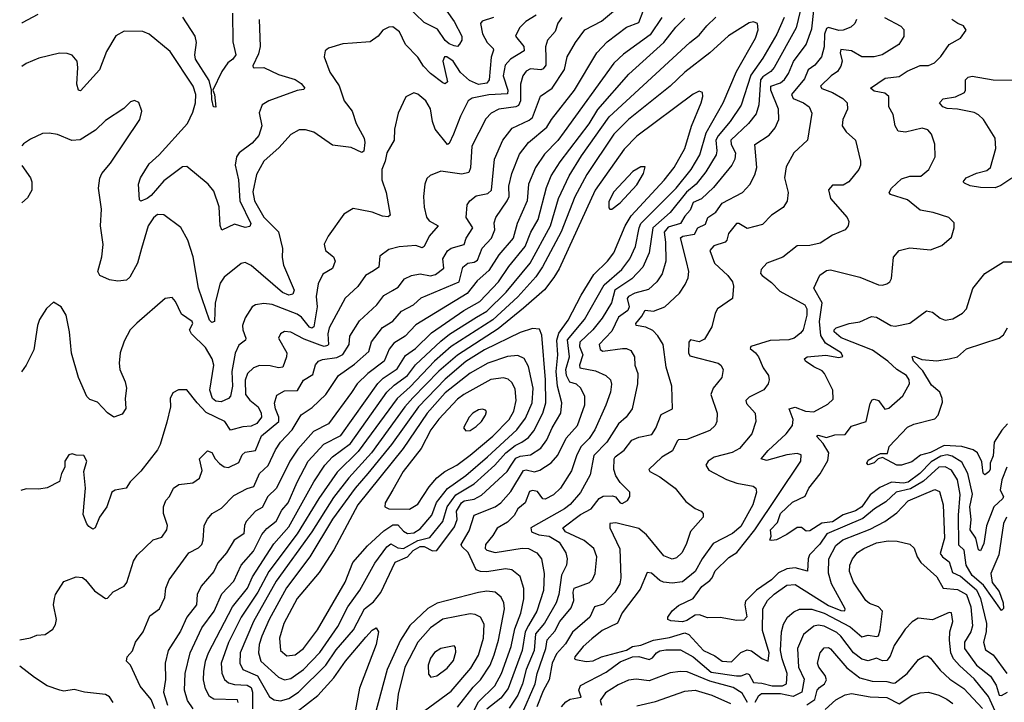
# Model space of a CAD drawing. Extents: x 1268547 to 1425625, y 515768 to 616754.
# Tile 37 of 256: x 1306094 to 1310819, y 540597 to 543874. Entities that reach past the tile are written whole.
import ezdxf

# ---------------------------------------------------------------- set-up
doc = ezdxf.new("R2010")
doc.units = 0

msp = doc.modelspace()

# ---------------------------------------------------------------- linework, layer by layer
at = {"layer": '0CON10XD'}
for points in [[(1308144.2, 543915), (1308179, 543865), (1308215.3, 543795), (1308215.3, 543775), (1308205, 543757.1), (1308195, 543745.7), (1308178.2, 543748.3), (1308155, 543757.5), (1308135, 543774.2), (1308098.9, 543828.9), (1308035, 543859.6), (1307905, 543987.1)], [(1309849.5, 543955), (1309820.6, 543835), (1309714, 543645), (1309699.2, 543625), (1309660.5, 543599.5), (1309648.8, 543585), (1309640.4, 543465), (1309628.1, 543421.9), (1309591.2, 543375), (1309507.1, 543295), (1309507.7, 543275), (1309528.9, 543235), (1309525.3, 543205), (1309511.4, 543175), (1309422.5, 543067.5), (1309365, 543013.8), (1309325, 542996.8), (1309310.9, 542959.1), (1309285, 542931.3), (1309265, 542895.3), (1309205, 542877.9), (1309186.1, 542853.9), (1309193.6, 542806.4), (1309195.2, 542715), (1309176.7, 542653.3), (1309150.7, 542615), (1309111.1, 542578.9), (1309045, 542560.5), (1309015.8, 542545), (1309009.6, 542535), (1309018.7, 542495), (1309011.7, 542478.3), (1308967, 542445), (1308935, 542378.2), (1308874.7, 542315), (1308880, 542290), (1308892.3, 542282.3), (1308985.9, 542295.9), (1309005.3, 542295.3), (1309026.7, 542285), (1309043.6, 542255), (1309046.4, 542215), (1309060, 542175), (1309058.9, 542125), (1309032.4, 542005), (1309004.8, 541965.2), (1308966.7, 541933.3), (1308911.4, 541845), (1308849, 541781), (1308831.9, 541688.1), (1308785, 541603.3), (1308735, 541545.8), (1308708.4, 541525), (1308546.4, 541435), (1308550.5, 541415), (1308585, 541401.4), (1308635, 541394.1), (1308681.8, 541365), (1308714.7, 541315), (1308720.4, 541285), (1308717.5, 541255), (1308693.3, 541206.7), (1308681.2, 541115), (1308668, 541075), (1308612.7, 540977.3), (1308568.9, 540925), (1308563.2, 540845), (1308523.8, 540755), (1308507.1, 540685), (1308485, 540631.6), (1308441.9, 540568.1)], [(1306094.3, 540897.3), (1306145, 540905.7), (1306175, 540919.2), (1306215, 540922.9), (1306252.8, 540947.2), (1306265, 540970), (1306269.4, 540995), (1306255.7, 541065), (1306260, 541095), (1306265.7, 541115), (1306305, 541176.2), (1306365, 541198.8), (1306395, 541195.8), (1306410, 541185), (1306451.8, 541131.8), (1306505, 541094.3), (1306515, 541096.2), (1306542.7, 541127.3), (1306595, 541154), (1306607.6, 541172.4), (1306640, 541275), (1306657.4, 541302.6), (1306733.8, 541376.2), (1306775, 541389.4), (1306799.5, 541425), (1306802.2, 541445), (1306782.9, 541502.9), (1306783.8, 541535), (1306794.5, 541565), (1306812.7, 541585), (1306831.1, 541625), (1306857.4, 541642.6), (1306925, 541650.5), (1306956.7, 541673.3), (1306969.5, 541709.5), (1306956.7, 541765), (1306995, 541803.8), (1307015, 541796), (1307031.4, 541765), (1307052.4, 541742.4), (1307075, 541727.1), (1307095, 541723.8), (1307145, 541747.8), (1307162, 541785), (1307175, 541797.5), (1307225, 541806.2), (1307253.5, 541876.5), (1307336.5, 541945), (1307337.7, 541965), (1307321.1, 542005), (1307317.1, 542032.9), (1307328.1, 542071.9), (1307365, 542091.6), (1307426.6, 542093.4), (1307455, 542143.6), (1307500, 542170), (1307513, 542217), (1307527.8, 542235), (1307547.1, 542242.9), (1307615, 542251.6), (1307644.1, 542265.9), (1307674.7, 542315), (1307678, 542355), (1307725, 542428.2), (1307806.9, 542505), (1307840.6, 542549.4), (1307883.5, 542573.5), (1307909.9, 542590.1), (1307941, 542629), (1307974, 542646), (1308016.2, 542653.8), (1308065.2, 542644.8), (1308089.3, 542650.7), (1308128.3, 542681.7), (1308124.2, 542725), (1308146, 542764), (1308165, 542777.2), (1308226.2, 542793.8), (1308237, 542825), (1308268.7, 542875), (1308236.8, 542925), (1308241.5, 542985), (1308254.4, 543005), (1308285, 543028.8), (1308340, 543040), (1308357.6, 543055), (1308372.4, 543205), (1308411.6, 543295), (1308457.5, 543352.5), (1308538.7, 543391.3), (1308554.2, 543405), (1308592.6, 543507.4), (1308648.2, 543545), (1308708.9, 543635), (1308721.6, 543695), (1308761.6, 543765), (1308805.6, 543825), (1308885, 543866.8), (1308971.5, 543938.5)], [(1308571.5, 543895), (1308522.5, 543865), (1308492.1, 543835), (1308473.8, 543795), (1308512.5, 543745), (1308514.1, 543725), (1308449.6, 543685), (1308424.2, 543655.8), (1308414, 543605), (1308436, 543535), (1308435, 543518.1), (1308345, 543513.7), (1308265, 543496.9), (1308245.5, 543485), (1308208.9, 543411.1), (1308176.2, 543323.8), (1308155, 543279.2), (1308146.7, 543275), (1308088, 543348), (1308074.7, 543385), (1308065, 543446.2), (1308041.9, 543485), (1308005, 543515.6), (1307985, 543522.9), (1307946.4, 543503.6), (1307910, 543425), (1307892.2, 543347.8), (1307890.5, 543295), (1307855.4, 543235), (1307848.1, 543195), (1307832.2, 543155), (1307830.8, 543105), (1307852.9, 543045), (1307870.8, 542935), (1307861.9, 542928.1), (1307835, 542930.3), (1307785, 542949.2), (1307728.3, 542961.7), (1307693.2, 542966.8), (1307649.1, 542940.9), (1307574.5, 542835), (1307555, 542796.2), (1307561.1, 542765), (1307599.1, 542735), (1307606.9, 542715), (1307595, 542679.4), (1307547.6, 542652.4), (1307525.7, 542605.7), (1307516.2, 542545), (1307521.6, 542495), (1307505, 542398.6), (1307495, 542393.7), (1307485, 542398.1), (1307445.5, 542445.5), (1307425, 542460.7), (1307305, 542506.3), (1307265, 542511.8), (1307225.5, 542504.5), (1307208.8, 542495), (1307175, 542442), (1307163.3, 542405), (1307164.5, 542385), (1307179.5, 542345), (1307177.1, 542335), (1307145, 542311.9), (1307127.7, 542272.3), (1307111.3, 542185), (1307114.5, 542115), (1307105, 542065.8), (1307095, 542054.6), (1307060.4, 542039.6), (1307035, 542042.7), (1307019, 542055), (1307006.7, 542095), (1307024.8, 542215), (1307017, 542245), (1306985, 542300.9), (1306917.5, 542365), (1306908.9, 542385), (1306924.4, 542415), (1306920.5, 542425), (1306869.8, 542459.8), (1306840.6, 542520.6), (1306825, 542540), (1306792, 542535), (1306655, 542417.1), (1306624.4, 542385), (1306595, 542330.8), (1306575.4, 542275), (1306571.6, 542225), (1306574.1, 542195), (1306600.3, 542135), (1306606.5, 542105), (1306600, 542055), (1306603.2, 542006.8), (1306585, 541980.8), (1306545, 541966.2), (1306515, 541987.1), (1306467.5, 542037.5), (1306430.7, 542050.7), (1306415.4, 542065.4), (1306375.8, 542155.8), (1306342.2, 542272.2), (1306331.9, 542375), (1306316, 542455), (1306293.3, 542495), (1306255, 542517.5), (1306222.1, 542487.9), (1306189.2, 542435), (1306179.2, 542405), (1306161.7, 542288.3), (1306124.4, 542215.6), (1306102, 542184)], [(1306180.4, 543899.6), (1306105, 543858.2), (1306103.1, 543857.5)], [(1306741.6, 540565), (1306725, 540609.4), (1306671.1, 540675), (1306625.5, 540775.5), (1306606.7, 540795), (1306608.8, 540815), (1306635.5, 540844.5), (1306649.5, 540885), (1306686.1, 540935), (1306718.4, 541011.6), (1306764.1, 541045.9), (1306789.5, 541100.5), (1306794.4, 541145), (1306811.1, 541185), (1306905, 541314.5), (1306951.3, 541338.7), (1306967.2, 541355), (1306974.3, 541375.7), (1306978.5, 541445), (1306995, 541475.7), (1307017.4, 541502.6), (1307061.3, 541528.7), (1307120.5, 541589.5), (1307185, 541622.7), (1307217.7, 541632.3), (1307245, 541694.4), (1307286.1, 541733.9), (1307321.9, 541808.1), (1307345.9, 541845), (1307401.6, 541905), (1307445, 541977.3), (1307497.9, 542012.1), (1307563.4, 542075), (1307623.9, 542165), (1307700.5, 542219.5), (1307769.3, 542280.7), (1307782.1, 542327.9), (1307835, 542396), (1307885, 542426), (1307926.2, 542473.8), (1307983.6, 542505), (1308020.8, 542539.2), (1308202.1, 542615), (1308220, 542685), (1308245, 542704.2), (1308275, 542710.4), (1308289.9, 542720.1), (1308312.6, 542777.4), (1308358.1, 542825), (1308374.2, 542865), (1308371.4, 542898.6), (1308378.2, 542925), (1308432.6, 543005), (1308442.9, 543025), (1308441, 543075), (1308454.8, 543135.2), (1308492, 543228), (1308536.1, 543285), (1308622.7, 543357.3), (1308645, 543395.4), (1308755.8, 543535), (1308864.1, 543715), (1308912.6, 543767.4), (1309005, 543838.4), (1309065, 543860), (1309086.5, 543915)], [(1307114.1, 543905.9), (1307117.1, 543767.1), (1307131.1, 543705), (1307117.1, 543685), (1307093, 543667), (1307064.2, 543625), (1307020, 543535), (1307029.2, 543515), (1307035, 543453.8), (1307024.4, 543455), (1307015, 543490), (1307014.6, 543535), (1307002.7, 543582.7), (1306937.5, 543685), (1306934.3, 543705), (1306942, 543765), (1306936.3, 543795), (1306875.7, 543885.7)], [(1308501.6, 540535), (1308567.9, 540685), (1308577.7, 540735), (1308618.8, 540855), (1308625, 540896.4), (1308661.2, 540938.8), (1308685.4, 540984.6), (1308740.5, 541049.5), (1308753.1, 541085), (1308749.5, 541125), (1308754.8, 541145), (1308828.5, 541171.5), (1308843.3, 541186.7), (1308856, 541215), (1308863.5, 541295), (1308848.7, 541335), (1308803.3, 541373.3), (1308712.7, 541415), (1308699.5, 541435), (1308785, 541499), (1308836.2, 541525), (1308874.2, 541575.8), (1308893.2, 541586.8), (1308938.4, 541588.4), (1308952.4, 541582.4), (1308975, 541554.4), (1308985, 541550.6), (1309010, 541565), (1309022, 541585), (1309022, 541605), (1308975, 541651.4), (1308954.3, 541684.3), (1308945.4, 541715), (1308946.2, 541765), (1308951.2, 541775), (1308995, 541807.5), (1309031.4, 541855), (1309065, 541869.3), (1309126.9, 541883.1), (1309147.3, 541912.7), (1309171.5, 541978.5), (1309226, 542005), (1309222.7, 542115), (1309196.1, 542205), (1309182.3, 542315), (1309156.6, 542356.6), (1309131.4, 542381.4), (1309098.1, 542398.1), (1309052, 542405), (1309050, 542415), (1309079.8, 542450.2), (1309095, 542479.1), (1309135, 542474.8), (1309189.4, 542495), (1309259.4, 542560.6), (1309288, 542602), (1309302.3, 542635), (1309304.7, 542665), (1309293.6, 542713.6), (1309265, 542826.1), (1309275.5, 542834.5), (1309331.6, 542845), (1309347.5, 542875), (1309385, 542892.1), (1309395.3, 542925), (1309435, 542949.2), (1309465, 542992.6), (1309562.9, 543045), (1309597.4, 543082.6), (1309620.9, 543129.1), (1309630.6, 543165), (1309622.3, 543275), (1309690.3, 543319.7), (1309718.5, 543355), (1309737.5, 543395), (1309735.3, 543445), (1309698.6, 543535), (1309698.8, 543555), (1309745, 543571.1), (1309763.5, 543586.5), (1309783.7, 543616.3), (1309806.9, 543673.1), (1309868.8, 543755), (1309895, 543829.2), (1309905, 543918.2)], [(1308694.6, 543885), (1308676.7, 543856.7), (1308662.8, 543817.2), (1308626.2, 543775), (1308616.7, 543743.3), (1308618.5, 543691.5), (1308618.1, 543655), (1308605, 543637.8), (1308595, 543633.8), (1308545, 543637.5), (1308525, 543626.1), (1308507.6, 543605), (1308497.4, 543565), (1308497.3, 543485), (1308487.5, 543462.5), (1308475, 543454.8), (1308392.9, 543445), (1308356.7, 543425), (1308331.4, 543398.6), (1308263.2, 543266.8), (1308257.1, 543162.9), (1308249, 543141), (1308215, 543132), (1308115, 543146.2), (1308063.6, 543126.4), (1308047.8, 543112.2), (1308037.8, 543085), (1308031.8, 543025), (1308034.6, 542974.6), (1308045.4, 542925.4), (1308058.6, 542908.6), (1308101.9, 542885), (1308057.9, 542835), (1308035, 542784.4), (1308025, 542777.8), (1307995, 542789.5), (1307915, 542783.5), (1307865, 542771.1), (1307822.1, 542737.9), (1307817.7, 542685), (1307791.7, 542668.3), (1307753.6, 542646.4), (1307716.4, 542593.6), (1307655, 542537.1), (1307578.1, 542395), (1307571.9, 542365), (1307575.7, 542315), (1307570.8, 542309.2), (1307555, 542305.2), (1307535, 542310.6), (1307459.5, 542339.5), (1307395, 542373.6), (1307363.8, 542376.2), (1307345.8, 542365), (1307335.6, 542345), (1307376.2, 542275), (1307374.6, 542255), (1307355.6, 542205), (1307335, 542202.4), (1307295, 542212.4), (1307245, 542213.4), (1307215, 542202.5), (1307187.3, 542175), (1307176.3, 542143.7), (1307177.9, 542075), (1307197.6, 542047.6), (1307237.5, 542015), (1307253, 541985), (1307253.7, 541965), (1307231.5, 541935), (1307205, 541922.5), (1307165, 541919.2), (1307105, 541902.5), (1307077.7, 541945), (1306988.2, 541988.2), (1306946, 542034), (1306895, 542096.2), (1306855, 542096.7), (1306828.3, 542081.7), (1306816, 542055), (1306816.9, 542015), (1306798.9, 541941.1), (1306767.9, 541835), (1306755, 541809.2), (1306675, 541705.8), (1306624.4, 541655), (1306605.3, 541624.7), (1306552.5, 541615), (1306536.2, 541605), (1306512.2, 541535), (1306477.1, 541485), (1306456, 541435), (1306445, 541428), (1306425, 541440), (1306415, 541454), (1306398.6, 541498.6), (1306409.4, 541625), (1306401.1, 541705), (1306415.7, 541755), (1306401.7, 541781.7), (1306365, 541782.5), (1306345, 541790), (1306330, 541785), (1306310, 541755), (1306310, 541725), (1306293.8, 541695), (1306285, 541657.5), (1306225, 541625.8), (1306185, 541620), (1306125, 541622), (1306098.6, 541613.7)], [(1307242.7, 543875), (1307248.2, 543745), (1307239.8, 543710.2), (1307212.5, 543652.5), (1307214.3, 543644.3), (1307222.3, 543642.3), (1307265, 543644.4), (1307335, 543610), (1307415, 543587.5), (1307445, 543567.9), (1307461.2, 543545), (1307455, 543538.8), (1307425, 543533.6), (1307290, 543485), (1307257.3, 543465), (1307243, 543427), (1307255.7, 543365), (1307241.7, 543318.3), (1307209.5, 543280.5), (1307147.1, 543235), (1307134.1, 543215), (1307128.3, 543175), (1307142.9, 543105), (1307150.6, 543005), (1307202.9, 542895), (1307198.3, 542881.7), (1307175, 542876.7), (1307125, 542892.5), (1307063.6, 542863.6), (1307055.7, 542885.7), (1307050.8, 542975), (1307025, 543051.4), (1306998.5, 543085), (1306895, 543169.6), (1306875, 543168.2), (1306785, 543100), (1306725, 543029.5), (1306705.8, 543015), (1306675, 543002.5), (1306668.3, 543008.3), (1306663.3, 543085), (1306672.9, 543115), (1306715, 543181.1), (1306762.1, 543225), (1306898.4, 543375), (1306925, 543430), (1306936.6, 543475), (1306938.2, 543515), (1306926.5, 543555), (1306815, 543721.4), (1306715, 543804.4), (1306685, 543816.7), (1306595, 543818.5), (1306555, 543795.6), (1306509.5, 543720.5), (1306477.3, 543632.7), (1306385, 543532.5), (1306375, 543536.2), (1306367.5, 543565), (1306372.9, 543645), (1306368.9, 543675), (1306345, 543704.2), (1306321.9, 543711.9), (1306285, 543712.9), (1306185, 543688.6), (1306125, 543664), (1306103.4, 543649)], [(1308367.9, 543885), (1308313.4, 543866.6), (1308304.5, 543855), (1308315, 543805.8), (1308336.5, 543765), (1308365.5, 543735), (1308366.8, 543726.8), (1308356.7, 543693.3), (1308346, 543585), (1308335, 543569.2), (1308295, 543562.7), (1308252.6, 543582.6), (1308209.7, 543619.7), (1308174.6, 543675), (1308144, 543696), (1308132.9, 543695), (1308124.7, 543675.3), (1308146.9, 543575), (1308135, 543565.6), (1308125, 543571.5), (1308065, 543615.8), (1308030.9, 543650.9), (1308003.6, 543693.6), (1307944.4, 543755), (1307915.6, 543815), (1307885, 543840), (1307865, 543838), (1307836.8, 543823.2), (1307814, 543795), (1307775, 543768), (1307691.4, 543761.4), (1307645, 543757.5), (1307575, 543737.5), (1307560, 543725), (1307554, 543695), (1307582, 543622), (1307627.1, 543557.1), (1307650, 543485), (1307689.4, 543435), (1307709.1, 543375), (1307747.2, 543305), (1307750.7, 543285), (1307745, 543242.5), (1307735, 543235.8), (1307685, 543260.9), (1307595, 543271.1), (1307505, 543334.5), (1307465, 543345.6), (1307435, 543344.3), (1307395, 543322.9), (1307339.3, 543260.7), (1307265.6, 543195), (1307229.4, 543130.6), (1307212.8, 543047.2), (1307219.8, 543005), (1307265, 542926.4), (1307335.6, 542855), (1307355.5, 542775), (1307352.6, 542732.6), (1307360, 542695), (1307410, 542575), (1307405, 542556), (1307385, 542551.5), (1307355, 542563.8), (1307205, 542693.2), (1307175, 542707.7), (1307155.9, 542704.1), (1307075, 542637.5), (1307055, 542608.6), (1307031.6, 542515), (1307027.7, 542425), (1307015, 542419.5), (1307005, 542430.8), (1306951.3, 542585), (1306925.4, 542735), (1306900.6, 542815), (1306866.4, 542876.4), (1306785, 542937.1), (1306755, 542938.9), (1306735, 542921.9), (1306709.5, 542885), (1306678.9, 542775), (1306659.2, 542705), (1306622.2, 542637.8), (1306606.2, 542623.8), (1306565, 542618.8), (1306525, 542624.3), (1306477.7, 542645), (1306468.9, 542665), (1306487.7, 542735), (1306494.7, 542795), (1306481.3, 542885), (1306486.1, 542965), (1306472.2, 543065), (1306477.4, 543112.6), (1306487.1, 543135), (1306530, 543185), (1306670, 543395), (1306680, 543435), (1306665.8, 543475.8), (1306645, 543486), (1306625, 543478.8), (1306593, 543447), (1306505, 543389.2), (1306457.2, 543342.8), (1306383, 543297), (1306343.6, 543293.6), (1306275, 543322.9), (1306235, 543329.2), (1306203, 543327), (1306145, 543300), (1306111.7, 543278.3), (1306104, 543268.2)], [(1309175.8, 543885), (1309118.6, 543801.4), (1308992.1, 543707.9), (1308945.3, 543665), (1308706.2, 543335), (1308675.7, 543294.3), (1308611.4, 543228.6), (1308568.4, 543165), (1308535.8, 543085), (1308529.3, 543005), (1308481.1, 542895), (1308461.7, 542825), (1308392.4, 542745), (1308345, 542670.3), (1308289.8, 542620.2), (1308241.2, 542558.8), (1307995, 542409.7), (1307943.2, 542355), (1307889.8, 542320.2), (1307867.4, 542292.6), (1307842.1, 542235), (1307764.4, 542175.6), (1307713.1, 542125), (1307685.8, 542084.2), (1307576.1, 541933.9), (1307503.7, 541896.3), (1307428.6, 541811.4), (1307389.3, 541755), (1307325.2, 541624.8), (1307284.8, 541585.2), (1307257.8, 541532.2), (1307224.5, 541515), (1307181.1, 541465), (1307172.7, 541445), (1307169.5, 541405), (1307122.5, 541375), (1307086.1, 541315), (1307044.4, 541265.6), (1307024.8, 541225.2), (1306963.9, 541155), (1306945.3, 541115), (1306942.5, 541065), (1306895.3, 541005), (1306865, 540938.9), (1306806.7, 540845), (1306791.2, 540785), (1306793.4, 540706.6), (1306784.3, 540645.7), (1306803.1, 540583.1)], [(1306926.8, 540565), (1306899.3, 540605), (1306884.8, 540655), (1306887, 540735), (1306910.9, 540835), (1306967.7, 540955), (1307026.9, 541035), (1307062.9, 541117.1), (1307122, 541178), (1307157, 541255), (1307215, 541322.5), (1307255, 541401.8), (1307279.3, 541430.7), (1307325, 541465.9), (1307351.5, 541518.5), (1307382.5, 541555), (1307425, 541652.9), (1307478.4, 541755), (1307553.8, 541836.2), (1307635, 541878.1), (1307812.3, 542127.7), (1307837.7, 542152.3), (1307905, 542198), (1307945, 542261.6), (1307992.7, 542295), (1308070.2, 542369.8), (1308225, 542477.3), (1308301.7, 542521.7), (1308392, 542615), (1308441.8, 542688.2), (1308519.5, 542785), (1308546.9, 542853.1), (1308581.6, 542915), (1308622.4, 543067.6), (1308644.8, 543125), (1308687.9, 543192.1), (1308825.8, 543374.2), (1308868, 543442), (1309017.7, 543612.3), (1309185.4, 543764.6), (1309242.3, 543837.7), (1309285, 543881.1)], [(1307142.5, 540595), (1307138.1, 540608.1), (1307025, 540612.1), (1307004.7, 540625), (1306985, 540661.4), (1306975.7, 540705), (1306977, 540745), (1306984.8, 540795), (1306999, 540835), (1307114.8, 541055), (1307186.5, 541145), (1307210.3, 541199.7), (1307312.9, 541357.1), (1307385, 541439.8), (1307505.4, 541654.6), (1307557.8, 541735), (1307594.9, 541775.1), (1307680.7, 541839.3), (1307856, 542085), (1307890.1, 542119.9), (1307954.5, 542165.5), (1307993.2, 542216.8), (1308115, 542331.2), (1308156, 542364), (1308285.3, 542445), (1308335, 542474.8), (1308428, 542565), (1308542.9, 542705), (1308641.5, 542885), (1308679.5, 543015), (1308731.2, 543125), (1308790.1, 543219.9), (1308923, 543407), (1309310, 543765), (1309355, 543799.2), (1309390.7, 543845), (1309434.8, 543885.2)], [(1308272.5, 540555), (1308295, 540599.6), (1308373.5, 540676.5), (1308405.6, 540734.4), (1308452.9, 540865), (1308470.5, 540949.5), (1308499.3, 541025), (1308513.2, 541093.2), (1308513.3, 541143.3), (1308495, 541200), (1308455, 541233.3), (1308425, 541237.3), (1308335, 541223.7), (1308304.8, 541224.8), (1308285, 541232.7), (1308245.7, 541315.7), (1308215.3, 541345), (1308212.6, 541355), (1308250.7, 541419.3), (1308274.4, 541495.6), (1308374.8, 541535.2), (1308402.5, 541555), (1308451, 541609), (1308510.7, 541709.3), (1308525, 541712.9), (1308565, 541703.5), (1308589.5, 541710.5), (1308643.8, 541746.2), (1308676.1, 541783.9), (1308716.5, 541865), (1308770.5, 541925), (1308805.8, 542025), (1308805.9, 542065), (1308787.2, 542105), (1308765, 542124.2), (1308734.3, 542134.3), (1308717.5, 542165), (1308714.9, 542195), (1308732.1, 542255), (1308723.2, 542336.8), (1308803.7, 542435), (1308899.3, 542600.7), (1308983.3, 542675), (1309021.1, 542725), (1309049.4, 542785), (1309066.1, 542875), (1309075.3, 542894.7), (1309243.7, 543065), (1309315.6, 543155), (1309358.1, 543225), (1309388.7, 543331.3), (1309469.3, 543475), (1309532.9, 543625), (1309625, 543785.7), (1309637.9, 543825), (1309633.8, 543855), (1309615, 543864.2), (1309595, 543858.9), (1309495, 543796.8), (1309405, 543715.3), (1309285, 543621.2), (1309215.4, 543555), (1309014.9, 543395.1), (1308945, 543324.7), (1308815, 543130.8), (1308757.3, 543022.7), (1308692.3, 542855), (1308603.3, 542686.7), (1308570.9, 542639.1), (1308485, 542543.7), (1308365, 542433.5), (1308165, 542304.5), (1308085, 542234.8), (1307968, 542112), (1307904.9, 542055.1), (1307718.5, 541801.5), (1307617.8, 541702.2), (1307529.7, 541575), (1307425.8, 541405), (1307289.8, 541225), (1307236.7, 541125), (1307156.9, 541005), (1307095, 540884.6), (1307060.8, 540785), (1307063.1, 540736.9), (1307076.6, 540706.6), (1307095, 540690.5), (1307125, 540681.6), (1307185, 540678.4), (1307205, 540667.1), (1307211, 540645), (1307210.7, 540565)], [(1309763, 543885), (1309726.7, 543805), (1309660.3, 543689.7), (1309603, 543607), (1309555.7, 543464.3), (1309503.4, 543385), (1309445, 543316.5), (1309434.9, 543295), (1309440, 543245), (1309435.6, 543225), (1309387, 543143), (1309339.3, 543085), (1309293.5, 543046.5), (1309215, 542947.7), (1309132.4, 542875), (1309115.2, 542754.8), (1309084.3, 542685), (1309031, 542629), (1308949.8, 542575), (1308933.1, 542515), (1308888.4, 542441.6), (1308844.9, 542385.1), (1308782.1, 542325), (1308780.5, 542305), (1308795.9, 542265), (1308779.4, 542215), (1308781.7, 542201.7), (1308857.6, 542187.6), (1308905.8, 542165.8), (1308929.5, 542145), (1308933.8, 542123.8), (1308929.4, 542085), (1308906.5, 542023.5), (1308854.3, 541905), (1308827.1, 541862.9), (1308788.4, 541825), (1308768, 541785), (1308741.9, 541708.1), (1308689.3, 541625), (1308655, 541592.7), (1308615, 541571.8), (1308603.5, 541573.5), (1308579.4, 541609.4), (1308555, 541613.5), (1308540.6, 541609.4), (1308519.4, 541555), (1308484.6, 541525.4), (1308466.6, 541493.4), (1308435, 541460.8), (1308385, 541433.5), (1308365, 541397.3), (1308329.2, 541355), (1308327.5, 541335), (1308335, 541326.7), (1308375, 541316.7), (1308505, 541337.3), (1308535, 541335.3), (1308574.8, 541314.8), (1308597.5, 541285), (1308611, 541215), (1308606.9, 541133.1), (1308575.9, 541035), (1308535.2, 540965), (1308519.4, 540935), (1308505.7, 540845), (1308437.3, 540662.7), (1308403, 540617), (1308335.5, 540564.5)], [(1310244.3, 543884.3), (1310322.6, 543842.6), (1310336.8, 543826.8), (1310336.4, 543793.6), (1310312.9, 543755), (1310232, 543705), (1310195, 543696.2), (1310135, 543696.1), (1310085, 543724.3), (1310035, 543730.9), (1310030.4, 543715), (1310041.2, 543675), (1310035, 543650), (1310017.7, 543625), (1309987.5, 543605), (1309936.2, 543555), (1309942.9, 543542.9), (1309993.8, 543523.8), (1310044.4, 543495), (1310064.4, 543475), (1310066.2, 543445), (1310043.8, 543395), (1310040.5, 543365), (1310059.4, 543335), (1310104.3, 543295), (1310129.4, 543195), (1310129.4, 543175), (1310120.8, 543155), (1310072, 543095), (1310045, 543078.9), (1309995, 543080), (1309975, 543056.7), (1309985.5, 543015), (1310064, 542925), (1310072, 542905), (1310070, 542885), (1310055.6, 542864.4), (1309995, 542839.4), (1309935, 542801.5), (1309885, 542789.1), (1309825, 542788.1), (1309756.8, 542733.2), (1309679.2, 542705), (1309651.4, 542675), (1309649.5, 542655), (1309656.5, 542645), (1309702.2, 542612.2), (1309741.3, 542571.3), (1309862.3, 542505), (1309871.4, 542485), (1309871.4, 542455), (1309854.3, 542385.7), (1309841.6, 542368.4), (1309810, 542345), (1309785, 542337.6), (1309695, 542333.7), (1309602.5, 542305), (1309598.6, 542295), (1309625.6, 542275), (1309640, 542255), (1309662, 542202), (1309687.1, 542165), (1309690.6, 542145), (1309685.6, 542125), (1309665, 542096.7), (1309595, 542062.1), (1309578.2, 542045), (1309581.5, 542031.5), (1309623.9, 541985), (1309626.9, 541945), (1309607.3, 541885), (1309547.9, 541815), (1309513.6, 541796.4), (1309425.8, 541774.2), (1309397.5, 541755), (1309385.7, 541735), (1309401.2, 541711.2), (1309485.8, 541665.8), (1309535, 541648.7), (1309613.6, 541633.6), (1309625.8, 541625), (1309630, 541605), (1309612.7, 541545), (1309555, 541441.3), (1309515, 541406.7), (1309421.1, 541358.9), (1309368.4, 541285), (1309335, 541225.3), (1309275, 541175.2), (1309225, 541169.1), (1309184, 541174), (1309165, 541182.2), (1309125, 541217.1), (1309105, 541220), (1309070.8, 541139.2), (1308985, 541026.7), (1308963.3, 540976.7), (1308888.8, 540941.2), (1308838.6, 540901.4), (1308797.3, 540865), (1308757.3, 540815), (1308756, 540806), (1308762.4, 540802.4), (1308812.5, 540792.5), (1308845, 540795.5), (1308885, 540815.4), (1309005, 540847.2), (1309035, 540864.9), (1309075, 540871.2), (1309135, 540894.7), (1309211.5, 540908.5), (1309285, 540930.3), (1309305, 540921.9), (1309375, 540844.8), (1309429.8, 540819.8), (1309465, 540794.7), (1309509.2, 540790.8), (1309554.4, 540835.6), (1309585, 540848.4), (1309605, 540844.2), (1309655, 540807.6), (1309685, 540793.8), (1309690.7, 540835), (1309658.2, 540941.8), (1309660, 541045), (1309682.1, 541085), (1309715, 541116.2), (1309775, 541158.3), (1309815, 541162.3), (1309975, 541060.9), (1310035, 541037.3), (1310053.9, 541036.1), (1310054.4, 541045), (1309990.2, 541165), (1309975, 541216.7), (1309976.4, 541285), (1310010.8, 541349.2), (1310043.2, 541376.8), (1310175, 541427.3), (1310245.4, 541465), (1310303.1, 541506.9), (1310356.8, 541563.2), (1310485, 541618.2), (1310508.5, 541608.5), (1310525.2, 541545), (1310531.3, 541385), (1310511.4, 541311.4), (1310522.7, 541295), (1310555, 541271.2), (1310570.3, 541220.3), (1310608.1, 541201.9), (1310685, 541136.7), (1310705.1, 541095), (1310733.8, 540975), (1310731.7, 540935), (1310719.2, 540885), (1310728, 540848), (1310765, 540825.3), (1310830.8, 540735)], [(1310110, 543875), (1310101.8, 543855), (1310082.3, 543837.7), (1310045, 543823.7), (1310025, 543822.6), (1309975, 543835.6), (1309965, 543831.6), (1309956.4, 543805), (1309955, 543743.8), (1309941.4, 543695), (1309909.7, 543655), (1309877.2, 543632.8), (1309860.3, 543589.7), (1309797.5, 543515), (1309806.2, 543495), (1309855.6, 543475), (1309882.2, 543455), (1309894.6, 543425), (1309874.5, 543295.5), (1309808.9, 543235), (1309772.2, 543167.8), (1309763.9, 543115), (1309782.2, 543045), (1309777.4, 543002.6), (1309757.2, 542972.8), (1309701.4, 542935), (1309658.6, 542891.4), (1309585, 542871.1), (1309545, 542895.4), (1309534.1, 542895.9), (1309495, 542848.1), (1309487.6, 542815), (1309478.5, 542805), (1309425, 542788.2), (1309405.5, 542765), (1309427.3, 542705), (1309492.7, 542645), (1309515, 542616), (1309520, 542595), (1309513.9, 542536.1), (1309442.5, 542485), (1309431.4, 542465), (1309415, 542400), (1309380.6, 542339.4), (1309355, 542327.5), (1309313.1, 542336.9), (1309304.5, 542325.5), (1309303.7, 542273.7), (1309310.4, 542260.4), (1309445, 542225.3), (1309459.1, 542215), (1309469.6, 542195), (1309463.5, 542156.5), (1309421.8, 542105), (1309410.4, 542075), (1309441.1, 541985), (1309438.6, 541945), (1309430.8, 541925), (1309405, 541901.9), (1309295, 541858.5), (1309255, 541856.1), (1309249.1, 541850.9), (1309226.3, 541803.7), (1309175, 541773.9), (1309113.5, 541715), (1309118, 541705), (1309165, 541679.5)], [(1310829.6, 541485), (1310814.8, 541455), (1310792.8, 541305), (1310754.9, 541215), (1310761.2, 541171.2), (1310795, 541128.5), (1310813.6, 541075), (1310815, 541047.5), (1310805, 541038), (1310718.9, 541158.9), (1310665.1, 541205), (1310635.2, 541255), (1310626.5, 541326.5), (1310600.9, 541350.9), (1310599.4, 541495), (1310607.2, 541595), (1310594.1, 541665), (1310565, 541710.5), (1310535, 541727.9), (1310505, 541724.8), (1310431, 541659), (1310368.4, 541621.6), (1310299.2, 541605), (1310251.1, 541558.9), (1310195.9, 541525), (1310140.3, 541479.7), (1309966.6, 541405), (1309933.7, 541356.3), (1309884.3, 541305), (1309877.5, 541285), (1309874.4, 541225.6), (1309815, 541241.9), (1309775, 541237.3), (1309735, 541218), (1309701.1, 541185), (1309629.1, 541135), (1309577.1, 541082.9), (1309574.3, 541065), (1309582.8, 541007.2), (1309568.5, 540991.5), (1309535, 540989.4), (1309455, 541004.3), (1309395, 541002.5), (1309356.7, 541016.7), (1309335, 541015.5), (1309295, 540988.8), (1309275, 540982.4), (1309217.8, 540987.8), (1309204.2, 540994.2), (1309204.3, 541005), (1309225, 541036.6), (1309255, 541061.2), (1309325.6, 541094.4), (1309367.9, 541152.1), (1309405, 541181.4), (1309417.6, 541195), (1309431.9, 541228.1), (1309497.3, 541292.7), (1309535, 541316), (1309621.5, 541425), (1309842.7, 541755), (1309844.6, 541784.6), (1309825, 541792), (1309775, 541784.8), (1309677.2, 541757.2), (1309652.5, 541765), (1309685.3, 541805), (1309771.8, 541885), (1309803.2, 541925), (1309805.2, 541955.2), (1309786.9, 542005), (1309815, 542014.2), (1309865, 541993.8), (1309905, 541991.5), (1309972.6, 542027.4), (1309997.9, 542052.1), (1309996.7, 542095), (1309956.4, 542175), (1309945, 542187.7), (1309905, 542206.8), (1309865.5, 542235), (1309860, 542245), (1309873.3, 542255), (1309962.7, 542262.7), (1310025, 542251.8), (1310043.8, 542256.2), (1310035.6, 542275), (1309960.3, 542320.3), (1309938.3, 542358.3), (1309931.8, 542425), (1309944.8, 542515), (1309904, 542585), (1309933, 542647), (1309965, 542670.4), (1309985, 542672.3), (1310125, 542637.1), (1310215, 542601.5), (1310235, 542598.6), (1310254.4, 542605.6), (1310268.8, 542615), (1310277.9, 542632.1), (1310286.8, 542733.2), (1310313.8, 542765), (1310365, 542778.6), (1310465, 542769.2), (1310519.7, 542790.3), (1310565, 542830), (1310578.8, 542875), (1310578.3, 542898.3), (1310552.5, 542925), (1310477.5, 542947.5), (1310415, 542960), (1310355, 543008.9), (1310273.3, 543035), (1310266.2, 543045), (1310276.9, 543065), (1310325, 543110.4), (1310365, 543123.3), (1310417.9, 543122.1), (1310457.1, 543155), (1310487.1, 543215), (1310485.8, 543275.8), (1310470, 543325), (1310451.2, 543345), (1310425, 543353.1), (1310345, 543333.5), (1310309.1, 543339.1), (1310294.6, 543364.6), (1310285, 543418.8), (1310265.5, 543455.5), (1310264.4, 543505), (1310245, 543521.2), (1310195, 543531.5), (1310176.2, 543545), (1310246.9, 543593.1), (1310315, 543601.4), (1310352.8, 543627.2), (1310415, 543654), (1310455, 543653.3), (1310483.8, 543666.2), (1310515, 543697.1), (1310554.3, 543755), (1310608.8, 543785), (1310636.1, 543823.9), (1310623.8, 543845), (1310596.3, 543856.3), (1310567.8, 543875)], [(1310855, 543112.7), (1310802.4, 543077.6), (1310775, 543066.8), (1310705, 543068.4), (1310655, 543076.8), (1310628.5, 543088.5), (1310621.2, 543095), (1310635.8, 543115), (1310685, 543137.3), (1310735, 543149.5), (1310751.9, 543165), (1310778.2, 543255), (1310775.6, 543305), (1310719.5, 543395), (1310695, 543417.7), (1310675, 543428.2), (1310595, 543444.8), (1310545, 543447.6), (1310524.4, 543455), (1310508.6, 543475), (1310525.4, 543494.6), (1310585, 543503.1), (1310628.1, 543525), (1310633.1, 543535), (1310632.9, 543585), (1310645, 543598.1), (1310665, 543602.1), (1310765, 543584.6), (1310865, 543583.5)], [(1307345, 540604.4), (1307385, 540614.8), (1307431.2, 540645), (1307562, 540775), (1307611.6, 540848.4), (1307695.2, 540945), (1307748.2, 541045), (1307791.6, 541078.4), (1307826.2, 541123.8), (1307895, 541269.5), (1307955, 541295.7), (1307981.3, 541325), (1308015, 541345.5), (1308035, 541344.8), (1308075, 541324), (1308095, 541325.8), (1308180.7, 541439.3), (1308192.3, 541475), (1308190, 541515), (1308213.8, 541555), (1308226.6, 541563.4), (1308275, 541571.2), (1308309.6, 541590.4), (1308432.3, 541705), (1308452.2, 541735), (1308475, 541768.6), (1308495, 541777.7), (1308545.8, 541784.2), (1308595, 541817.6), (1308623.7, 541856.3), (1308648.5, 541915), (1308690.2, 541985), (1308695.2, 542035), (1308675, 542114.2), (1308668, 542185), (1308676.7, 542265), (1308671.8, 542335), (1308681.4, 542368.6), (1308725, 542431.8), (1308788.2, 542551.8), (1308849.2, 542650.8), (1308915.3, 542715), (1308945, 542754.5), (1308999.8, 542885), (1309027.6, 542932.4), (1309185.9, 543104.1), (1309234.8, 543165), (1309285.2, 543255), (1309317.6, 543362.4), (1309364.6, 543475), (1309372.2, 543505), (1309370, 543525), (1309355, 543530.8), (1309325, 543516.4), (1309054.6, 543315), (1308995, 543252.3), (1308854.6, 543055.4), (1308682.5, 542677.5), (1308656.2, 542636.2), (1308612.3, 542577.7), (1308511.1, 542488.9), (1308390.6, 542389.4), (1308195, 542262.8), (1308105, 542185.9), (1307980.8, 542059.2), (1307941.6, 542015), (1307781.5, 541795), (1307673.3, 541675), (1307600.3, 541579.7), (1307495.5, 541415), (1307325, 541178.9), (1307215.2, 540985), (1307151.6, 540835), (1307149.3, 540785), (1307164, 540755), (1307235, 540723.8), (1307293, 540623), (1307315, 540608.4), (1307345, 540604.4)], [(1306104.1, 543173.5), (1306146, 543115), (1306152.5, 543095), (1306152.5, 543055), (1306130.9, 543019.1), (1306104.4, 542995)], [(1308925, 542964), (1308935, 542964.2), (1308975, 542994.6), (1309055, 543080.5), (1309087.5, 543135), (1309095, 543167.5), (1309075, 543167.5), (1309036.9, 543145), (1308945, 543046.7), (1308921.5, 543001.5), (1308921.3, 542971.3), (1308925, 542964)], [(1310831.1, 541725), (1310806.6, 541665), (1310798.8, 541615), (1310814.6, 541585), (1310812, 541575), (1310767.9, 541535), (1310734, 541444), (1310721.3, 541358.7), (1310705, 541323.8), (1310695, 541328.8), (1310682.6, 541385), (1310655.2, 541425), (1310659.4, 541475), (1310653.2, 541535), (1310666.4, 541596.4), (1310643.1, 541695), (1310615, 541749.1), (1310568, 541778), (1310545, 541785.1), (1310515, 541777.7), (1310468.4, 541751.6), (1310414.2, 541695), (1310356.8, 541653.2), (1310335, 541649), (1310276.8, 541653.2), (1310221.5, 541628.5), (1310175, 541592.6), (1310135, 541535.6), (1310105, 541515.5), (1310045, 541496.7), (1309995, 541463.9), (1309942.7, 541457.3), (1309885, 541419.4), (1309868.6, 541418.6), (1309845.5, 541435.5), (1309825, 541436.5), (1309775, 541402.5), (1309725, 541377.5), (1309703.8, 541373.8), (1309693.3, 541375), (1309700, 541395), (1309696.9, 541425), (1309730.7, 541459.3), (1309745, 541502.7), (1309802.5, 541557.5), (1309863, 541587), (1309880, 541625), (1309935.9, 541694.1), (1309972.6, 541757.4), (1309977.1, 541795), (1309949.6, 541839.6), (1309918, 541875), (1309925, 541879.4), (1309965, 541868), (1310005, 541881.1), (1310055, 541882.9), (1310085, 541921.9), (1310155.7, 541944.3), (1310175, 542031.2), (1310185, 542049.2), (1310195, 542052.2), (1310215.2, 542045.2), (1310245, 542003.3), (1310265, 542008.1), (1310331.8, 542068.2), (1310363.3, 542125), (1310362.7, 542145), (1310348.9, 542165), (1310303.7, 542193.7), (1310260, 542235), (1310186.8, 542286.8), (1310035.8, 542345.8), (1310002.7, 542375), (1310001.9, 542385), (1310012, 542395), (1310075, 542415.6), (1310125, 542422.9), (1310181.1, 542448.9), (1310205, 542446.5), (1310275, 542406.2), (1310295, 542402.7), (1310365, 542416.5), (1310445, 542475.7), (1310475, 542470), (1310510.6, 542440.6), (1310535, 542431.5), (1310572.1, 542437.9), (1310618.8, 542465), (1310638, 542485), (1310667.2, 542582.8), (1310726.2, 542655), (1310815, 542711.2), (1310865, 542711.9)], [(1307365, 540705.3), (1307395, 540711.1), (1307455.2, 540755), (1307533.7, 540836.3), (1307619.8, 540960.2), (1307667.6, 541055), (1307726.1, 541135), (1307797.8, 541265), (1307855, 541343.6), (1307875, 541357.5), (1307908, 541338), (1307935.1, 541335.1), (1308005, 541373.4), (1308062.1, 541387.9), (1308124.5, 541465), (1308144.9, 541535), (1308186.5, 541593.5), (1308275, 541645.2), (1308374.5, 541735.5), (1308425.9, 541794.1), (1308471.1, 541828.9), (1308502.7, 541845), (1308535, 541868.3), (1308560.4, 541899.6), (1308603.7, 541985), (1308618, 542035), (1308617.4, 542145), (1308598.8, 542358.8), (1308587.9, 542387.9), (1308555, 542391.8), (1308495, 542372.1), (1308325, 542288.9), (1308235, 542232.5), (1308135, 542147.3), (1308007.1, 542015), (1307878.4, 541835), (1307764.8, 541695), (1307703.2, 541625), (1307595, 541476.7), (1307485.4, 541294.6), (1307373.5, 541146.5), (1307290.9, 540995), (1307256, 540915), (1307243.2, 540875), (1307239.3, 540835), (1307250.6, 540795), (1307335, 540716.8), (1307365, 540705.3)], [(1310835, 541933), (1310807.4, 541902.6), (1310770.5, 541845), (1310765, 541780.8), (1310750.4, 541745), (1310750.9, 541715), (1310745, 541702.7), (1310725, 541688), (1310717.5, 541697.5), (1310710.9, 541750.9), (1310690.4, 541795), (1310669.1, 541809.1), (1310614.4, 541824.4), (1310530.9, 541829.1), (1310465, 541796.6), (1310416.9, 541783.1), (1310375, 541750.9), (1310325, 541734.4), (1310303.3, 541735), (1310235, 541772.5), (1310213.8, 541766.2), (1310195, 541746.7), (1310165, 541736.7), (1310158.8, 541745), (1310165, 541760), (1310185, 541771.2), (1310225, 541791.2), (1310258.3, 541791.7), (1310266.7, 541825), (1310355, 541917.3), (1310385, 541931.4), (1310485, 541957.7), (1310501.8, 541975), (1310521.7, 542038.3), (1310521.2, 542055), (1310508.8, 542085), (1310470, 542120), (1310428.7, 542188.7), (1310383.6, 542235), (1310377.5, 542255), (1310385, 542258), (1310422.9, 542242.9), (1310495, 542235.4), (1310555, 542245.6), (1310595, 542255.8), (1310637, 542293), (1310795, 542344.3), (1310815, 542360.8), (1310833.5, 542395)], [(1307375, 540820), (1307415, 540824.7), (1307455.9, 540855), (1307522.6, 540945), (1307656.2, 541173.8), (1307692.7, 541267.3), (1307762.3, 541347.7), (1307840.5, 541419.5), (1307885, 541448.9), (1307908.5, 541448.5), (1307935, 541418.4), (1307955, 541407.3), (1307985, 541410.5), (1308015, 541429.2), (1308070.8, 541495), (1308093.9, 541556.1), (1308146.1, 541623.9), (1308235, 541685.6), (1308338.3, 541775), (1308480.2, 541905), (1308520.8, 541960.8), (1308552.3, 542035), (1308557.9, 542105), (1308535, 542209.2), (1308515, 542246.9), (1308485, 542261.8), (1308435, 542257.6), (1308340, 542225), (1308255, 542176.5), (1308135, 542082.1), (1308048.5, 541985), (1307933.5, 541815), (1307716.6, 541545), (1307601.7, 541328.3), (1307530.7, 541219.3), (1307425.2, 541094.8), (1307361.7, 540975), (1307339.8, 540905), (1307345, 540846), (1307375, 540820)], [(1307965, 541524.6), (1308005, 541547.3), (1308059.2, 541630.8), (1308095.9, 541674.1), (1308133.8, 541705), (1308191.5, 541735), (1308256.1, 541783.9), (1308364.3, 541875), (1308443.3, 541955), (1308465.2, 541995), (1308477, 542045), (1308471.1, 542101.1), (1308455, 542132.7), (1308437.4, 542147.4), (1308415, 542154.1), (1308355, 542145.7), (1308225.4, 542075), (1308195, 542051.4), (1308105, 541956.4), (1308066.3, 541905), (1308019.8, 541815), (1307934.5, 541705.5), (1307883.9, 541616.1), (1307847.1, 541555), (1307846.2, 541535), (1307865, 541525.7), (1307965, 541524.6)], [(1308235, 541900), (1308255, 541901.9), (1308285, 541920.5), (1308309.5, 541945), (1308328.6, 541975), (1308333.3, 541993.3), (1308328.8, 541998.8), (1308314.2, 542004.2), (1308295, 542001.1), (1308268.1, 541985), (1308250, 541965), (1308224.2, 541915), (1308235, 541900)], [(1309165, 541679.5), (1309240, 541625), (1309290.5, 541560.5), (1309335, 541527.5), (1309364.2, 541514.2), (1309373.9, 541503.9), (1309373.8, 541485), (1309312.7, 541417.3), (1309292.7, 541355), (1309270.5, 541315), (1309245, 541290.6), (1309225.4, 541284.6), (1309185, 541299.6), (1309101.5, 541401.5), (1309065, 541430.9), (1308955, 541458.7), (1308925.7, 541455), (1308926.2, 541435), (1308973.5, 541333.5), (1308978.8, 541195), (1308973.3, 541165), (1308949.1, 541125), (1308895, 541067.5), (1308852.5, 541055), (1308830.4, 541005), (1308745.9, 540934.1), (1308713.3, 540876.7), (1308670, 540830), (1308648.3, 540785), (1308635.1, 540704.9), (1308605, 540651.9), (1308575.2, 540575)], [(1308693.6, 540575), (1308715, 540599.2), (1308735, 540611.2), (1308788.1, 540621.9), (1308776.7, 540655), (1308785, 540677.9), (1308908.2, 540741.8), (1308975, 540790.6), (1309035, 540814.8), (1309065, 540817.4), (1309115, 540802.4), (1309130.4, 540809.6), (1309150, 540835), (1309165, 540843.6), (1309195, 540849.2), (1309265, 540848.9), (1309325, 540815.2), (1309411.4, 540741.4), (1309533.8, 540723.8), (1309556.5, 540723.5), (1309585, 540734.6), (1309595, 540730), (1309615, 540691.6), (1309655, 540688.7), (1309705, 540675.2), (1309754.9, 540675.1), (1309774.2, 540685), (1309777.6, 540735), (1309752.2, 540805), (1309745.6, 540845), (1309749.8, 540935), (1309758.9, 540971.1), (1309778.8, 541005), (1309809.6, 541030.4), (1309836.8, 541043.2), (1309895, 541043.4), (1309955, 541025.4), (1310078.9, 540958.9), (1310135, 540910.3), (1310165, 540919.2), (1310205, 540911.9), (1310215, 540916.5), (1310223.9, 540945), (1310233.7, 541035), (1310215, 541055.3), (1310171.8, 541071.8), (1310153.8, 541085), (1310095, 541173.1), (1310075.9, 541225), (1310077.1, 541255), (1310090.9, 541285), (1310115, 541315.3), (1310144.4, 541334.4), (1310205, 541361.8), (1310261.2, 541371.2), (1310305, 541369.6), (1310365.4, 541355.4), (1310386.9, 541336.9), (1310401.5, 541295), (1310418.1, 541268.1), (1310495, 541199.6), (1310525, 541145.4), (1310595, 541137.5), (1310636.9, 541115), (1310658, 541055), (1310665.5, 540964.5), (1310659, 540935), (1310628.4, 540885), (1310627.3, 540855), (1310686.2, 540775), (1310752.2, 540722.2), (1310779.7, 540679.7), (1310795, 540630.5), (1310805, 540628.9), (1310835, 540645.1)], [(1308195, 540573.3), (1308270.5, 540669.5), (1308305.7, 540705), (1308351.6, 540775), (1308370.7, 540825), (1308391.1, 540895), (1308420.2, 541045), (1308416.6, 541075), (1308405, 541101.4), (1308375, 541126.1), (1308335, 541129.5), (1308295, 541123.8), (1308097, 541073), (1308052.5, 541047.5), (1307966.4, 540965), (1307921.2, 540895), (1307856.6, 540755), (1307798.6, 540535)], [(1307915, 540481.2), (1307935, 540482.5), (1308165, 540650), (1308259.3, 540760.7), (1308295, 540822.5), (1308318.7, 540905), (1308322.4, 540972.4), (1308305, 541006.2), (1308278.9, 541018.9), (1308255, 541021.9), (1308125, 540995.7), (1308065, 540953.8), (1308004, 540885), (1307942, 540765), (1307910.2, 540635), (1307901.9, 540565), (1307903.7, 540513.7), (1307915, 540481.2)], [(1310805, 540486.7), (1310743.8, 540623.8), (1310675, 540709.3), (1310605, 540771.2), (1310575.6, 540805.6), (1310562.3, 540835), (1310555.2, 540894.8), (1310557.3, 540935), (1310571.2, 540985), (1310565, 541026), (1310555, 541027.1), (1310475, 540993.1), (1310405, 541001.4), (1310376.3, 540983.7), (1310342.9, 540947.1), (1310290.6, 540869.4), (1310271.2, 540818.8), (1310255, 540798.2), (1310235, 540796.2), (1310205, 540808.9), (1310165, 540795.3), (1310135, 540804.3), (1310095, 540834.3), (1310035, 540914.8), (1310015, 540932.4), (1309955, 540961.7), (1309925, 540967), (1309905, 540961.9), (1309855, 540922.1), (1309825.8, 540855), (1309830.5, 540765), (1309858.3, 540708.3), (1309847.1, 540645), (1309805, 540624.3), (1309745, 540637.5), (1309653.4, 540636.6), (1309637.5, 540625), (1309621.6, 540595)], [(1307425, 540552.2), (1307525, 540630), (1307601, 540715), (1307657.3, 540795), (1307755, 540909.6), (1307785, 540943.3), (1307805, 540954), (1307815.7, 540935), (1307805, 540874.2), (1307724.7, 540664.7), (1307700.5, 540535)], [(1308067.3, 540717.3), (1308095, 540723.1), (1308145, 540761.1), (1308175, 540797.5), (1308187.1, 540837.1), (1308185, 540860), (1308178.3, 540868.3), (1308115, 540855.6), (1308085, 540835.7), (1308065, 540809.2), (1308053.5, 540775), (1308055, 540732.5), (1308067.3, 540717.3)], [(1309871.2, 540585), (1309909.2, 540610.8), (1309920.2, 540655), (1309932.3, 540667.7), (1309956.1, 540685), (1309965.3, 540705), (1309958.4, 540725), (1309928.5, 540765), (1309923.1, 540785), (1309934.6, 540835), (1309955, 540857.9), (1309975, 540859.2), (1309985, 540853.6), (1310062.6, 540762.6), (1310125, 540713.5), (1310185, 540697.9), (1310255, 540696.8), (1310285, 540688.6), (1310295, 540690.3), (1310353.5, 540735), (1310407.1, 540802.9), (1310435, 540818.5), (1310449.7, 540819.7), (1310465, 540809.2), (1310510.3, 540750.3), (1310557.7, 540707.7), (1310625, 540663.2), (1310715, 540566.5)], [(1306542.9, 540595), (1306525, 540623.1), (1306504.6, 540634.6), (1306404.6, 540644.6), (1306355, 540658.9), (1306305, 540650), (1306285.7, 540654.3), (1306225, 540676.5), (1306165, 540715.6), (1306093.5, 540770.5)], [(1309585.9, 540595.9), (1309560.6, 540640.6), (1309517.3, 540667.3), (1309405, 540697.6), (1309296.8, 540743.2), (1309265.2, 540744.8), (1309215, 540738.4), (1309115, 540700.6), (1309052.1, 540707.9), (1309015, 540703.2), (1308965, 540681.3), (1308905, 540641.5), (1308879.2, 540605), (1308885, 540583.5)], [(1309055, 540579.1), (1309145, 540601), (1309285, 540650.7), (1309335, 540654.4), (1309415, 540630.4), (1309505, 540590.4)], [(1309958.5, 540561.5), (1310011, 540609), (1310055, 540632.9), (1310085, 540639), (1310175, 540623), (1310255, 540619.8), (1310315, 540589), (1310375, 540629.5), (1310415, 540642.7), (1310455, 540645.3), (1310505, 540631.1), (1310542.3, 540612.3), (1310571.5, 540591.5)]]:
    msp.add_lwpolyline(points, dxfattribs=at)

doc.saveas('drawing.dxf')
